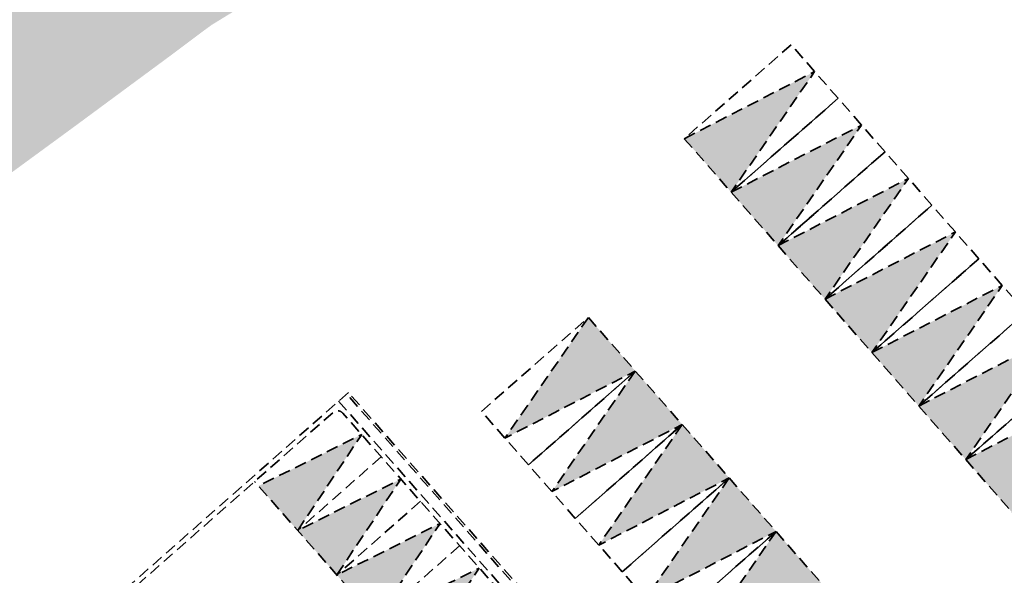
# Model space of a CAD drawing. Header units: metres. Extents: x 104013 to 104665, y 427946 to 428479.
# Tile 3 of 195: x 104180 to 104222, y 428079 to 428102. Entities that reach past the tile are written whole.
import ezdxf

# ---------------------------------------------------------------- set-up
doc = ezdxf.new("R2010")
doc.units = ezdxf.units.M
doc.linetypes.add('DASHED', pattern=[0.75, 0.5, -0.25])
doc.layers.add('_GEBIEDSONTSLUITINGSWEG', color=1, linetype='Continuous', true_color=0xff0000)
doc.layers.add('N-WE-VH-VERHARDING-A_PARKEREN-EIGENTERREIN', color=7, linetype='Continuous', lineweight=35, true_color=0xa2bfc8)
doc.layers.add('N2-WE-VH-VERHARDING-G', color=252, linetype='DASHED', lineweight=35)

msp = doc.modelspace()

# ---------------------------------------------------------------- hatches: boundary and pattern name
at = {"layer": '_GEBIEDSONTSLUITINGSWEG'}
h = msp.add_hatch(color=256, dxfattribs=at)
h.dxf.hatch_style = 1
h.paths.add_polyline_path([(104037.8733662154, 427975.1548387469), (104041.2104634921, 427978.4038023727), (104047.546789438, 427984.5937805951), (104054.5282333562, 427991.413976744), (104060.0540009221, 427996.8120925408), (104062.5232226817, 427999.2242807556), (104065.3207615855, 428001.9321581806), (104067.9710284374, 428004.4478633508), (104072.4379914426, 428008.688025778), (104074.7030132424, 428010.8380458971), (104080.8765059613, 428016.6980926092), (104086.0255220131, 428021.5856782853), (104093.9716580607, 428029.1283661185), (104099.3850408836, 428034.2668959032), (104104.3036170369, 428038.9357417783), (104108.067775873, 428042.5087834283), (104111.7158259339, 428045.9716114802), (104117.4841732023, 428051.4470831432), (104123.243593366, 428056.9117919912), (104130.097701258, 428063.3807651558), (104137.1981237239, 428070.0371640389), (104140.2634411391, 428072.8115054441), (104143.0416764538, 428075.2831603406), (104145.2679500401, 428077.2349624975), (104149.2158544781, 428080.6345418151), (104152.5230325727, 428083.4231518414), (104155.5848197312, 428085.9578882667), (104158.0050366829, 428087.9301943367), (104162.6093387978, 428091.6078111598), (104167.5816376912, 428095.4724539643), (104170.8266534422, 428097.9363544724), (104177.8885646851, 428103.1459249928), (104181.7385933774, 428105.9794904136), (104185.2845042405, 428108.6447025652), (104189.2308495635, 428111.6749103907), (104194.8775006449, 428116.1313086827), (104197.7842911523, 428118.4822758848), (104202.0382351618, 428121.9945605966), (104206.2236744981, 428125.5357435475), (104208.946612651, 428127.8862993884), (104211.755017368, 428130.3501865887), (104214.8335527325, 428133.098237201), (104216.1166642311, 428134.258446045), (104218.0877097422, 428136.0579930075), (104220.8249640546, 428138.5924078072), (104225.2798434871, 428142.8086436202), (104226.9226737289, 428144.3932162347), (104229.0949080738, 428146.5129240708), (104230.9794635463, 428148.3749033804), (104233.9540699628, 428151.358288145), (104237.2281184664, 428154.7064757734), (104240.1996671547, 428157.8055550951), (104243.2096239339, 428161.0049386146), (104246.3749644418, 428164.4369575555), (104250.4340815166, 428168.9429797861), (104253.2108035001, 428172.0958374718), (104257.7718530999, 428177.40433772), (104261.7541064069, 428182.176926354), (104267.1681095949, 428188.8835147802), (104271.2528740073, 428194.0061749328), (104276.3688832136, 428200.2228003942), (104279.8272114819, 428204.3038303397), (104282.5057898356, 428207.4004021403), (104285.6719501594, 428210.9907668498), (104289.4151641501, 428215.1412203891), (104293.1563454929, 428219.1911428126), (104296.0184184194, 428222.2253966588), (104298.5581270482, 428224.8728223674), (104301.9556841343, 428228.3500683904), (104306.7973654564, 428233.2537646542), (104314.3113232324, 428240.8639653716), (104320.6975040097, 428247.3319438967), (104323.51585292, 428250.1863917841), (104326.506891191, 428253.5743861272), (104327.4464594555, 428255.1664612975), (104328.2553255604, 428257.0631577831), (104328.7257386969, 428258.718132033), (104328.9437164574, 428259.9252127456), (104329.0646501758, 428261.1883638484), (104329.0855439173, 428262.0765723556), (104329.0771163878, 428262.9557248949), (104329.0848140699, 428263.3065570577), (104329.146603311, 428264.2673790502), (104329.2943127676, 428265.3999650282), (104329.5519792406, 428266.6394699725), (104329.952977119, 428267.9902410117), (104330.3771164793, 428269.085885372), (104330.7405021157, 428269.8717265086), (104331.1182687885, 428270.5877218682), (104331.5093136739, 428271.2478853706), (104332.3000726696, 428272.3978546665), (104332.9214163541, 428273.1709391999), (104333.7189914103, 428274.0360800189), (104334.3676900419, 428274.6541545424), (104334.9468850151, 428275.1513528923), (104335.3180910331, 428275.4458674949), (104335.8189457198, 428275.8160051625), (104336.7048867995, 428276.4012459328), (104337.4227459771, 428276.8167299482), (104338.2294486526, 428277.2269780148), (104339.1651121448, 428277.6339793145), (104339.7979104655, 428277.8701936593), (104340.6641462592, 428278.1455425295), (104341.8454689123, 428278.4363007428), (104342.6495662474, 428278.5807718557), (104343.2538532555, 428278.6617330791), (104343.83914035, 428278.7179495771), (104344.6584536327, 428278.760378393), (104345.3862727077, 428278.7628184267), (104346.4770693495, 428278.7043647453), (104347.0350734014, 428278.6506586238), (104347.7209732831, 428278.6072441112), (104348.5367373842, 428278.596554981), (104349.5231700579, 428278.6429700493), (104350.3161701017, 428278.7277688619), (104351.1930337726, 428278.8717438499), (104352.2445063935, 428279.116117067), (104352.8883837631, 428279.3059643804), (104353.5223262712, 428279.5241351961), (104355.2291453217, 428280.278266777), (104355.7188017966, 428280.5429065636), (104359.2752081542, 428283.1868160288), (104360.1733962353, 428283.9303503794), (104361.2293425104, 428284.8044794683), (104364.2773575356, 428287.3276746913), (104367.7379021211, 428290.1923684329), (104374.4163074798, 428295.7208584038), (104380.6984825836, 428300.9182425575), (104384.118837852, 428303.6205016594), (104387.8148956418, 428306.5556905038), (104392.065794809, 428300.7672339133), (104389.0221137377, 428298.2547603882), (104386.7647898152, 428296.4256729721), (104385.0011723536, 428294.9112013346), (104382.613144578, 428292.7312051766), (104381.3576352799, 428291.52090509), (104378.9150563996, 428289.0277466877), (104377.0456728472, 428287.004953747), (104373.7710038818, 428283.4464882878), (104368.4177604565, 428277.6293104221), (104366.4337594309, 428275.4733675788), (104363.5560359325, 428272.2811195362), (104363.3821187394, 428272.0547015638), (104362.4003597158, 428270.5109301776), (104361.9084237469, 428269.4704224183), (104361.6787809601, 428268.8724366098), (104361.2940337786, 428267.5443008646), (104361.1647851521, 428266.8945754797), (104361.0558066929, 428266.0903055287), (104361.0085092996, 428265.4515782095), (104360.999363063, 428264.5751914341), (104361.0301853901, 428263.975633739), (104361.0715480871, 428263.1427935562), (104361.0736854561, 428262.4943090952), (104361.0383686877, 428261.6692650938), (104360.9097982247, 428260.4657187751), (104360.7609059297, 428259.6061762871), (104360.5691579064, 428258.7706138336), (104360.3327340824, 428257.9458954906), (104360.0520779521, 428257.1340626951), (104359.7109398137, 428256.2991258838), (104359.3963614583, 428255.6295155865), (104359.0727278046, 428255.0139685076), (104358.6496681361, 428254.2949804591), (104357.7563934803, 428253.0084017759), (104356.9802073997, 428252.0751961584), (104356.5684736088, 428251.6337651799), (104355.9849345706, 428251.0613445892), (104355.3239260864, 428250.4784437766), (104354.4711725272, 428249.8147449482), (104353.7241425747, 428249.3044214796), (104352.5410097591, 428248.6140263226), (104351.4327402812, 428248.0827854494), (104350.1128679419, 428247.5793249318), (104349.0783133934, 428247.2744941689), (104348.1243961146, 428247.0589111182), (104346.9469595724, 428246.8755953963), (104346.0688852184, 428246.7966646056), (104345.3936376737, 428246.7689807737), (104344.0609463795, 428246.7980570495), (104343.1308901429, 428246.8844990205), (104342.1099454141, 428247.0080156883), (104341.5923524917, 428247.0412503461), (104341.08239166, 428247.0520910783), (104340.5636893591, 428247.0408753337), (104340.1446715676, 428247.0153966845), (104339.4720912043, 428246.9435557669), (104338.7766840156, 428246.8284959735), (104338.0870953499, 428246.6722545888), (104337.4818201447, 428246.4991817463), (104336.1141298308, 428245.9752945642), (104335.5837394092, 428245.7181504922), (104334.8985010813, 428245.3360347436), (104334.3387086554, 428244.9631208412), (104331.0601061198, 428242.1975748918), (104327.3402237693, 428238.8886930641), (104321.2356203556, 428233.4585720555), (104318.0630608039, 428230.6365406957), (104315.8955401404, 428228.7051748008), (104312.1636513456, 428225.326057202), (104308.5778904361, 428222.0074033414), (104305.9343397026, 428219.5144221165), (104302.4264850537, 428216.1439203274), (104298.9248461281, 428212.7063186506), (104294.5171764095, 428208.2718117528), (104292.0568675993, 428205.7427284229), (104290.3712661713, 428203.9871403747), (104288.7309980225, 428202.2605726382), (104285.1125189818, 428198.3867398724), (104282.7282058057, 428195.7839882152), (104281.3362943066, 428194.2456423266), (104277.1607636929, 428189.5447148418), (104274.9031531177, 428186.947637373), (104272.8959032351, 428184.6048419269), (104271.3850182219, 428182.8199658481), (104268.5566172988, 428179.4279067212), (104263.226730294, 428173.0142098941), (104261.6714616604, 428171.1840474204), (104260.3633849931, 428169.6594948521), (104258.8176120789, 428167.8749621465), (104257.812938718, 428166.7248681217), (104255.2902406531, 428163.8702857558), (104254.2773858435, 428162.7373442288), (104252.8710693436, 428161.1765751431), (104250.6359866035, 428158.7249228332), (104249.5977752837, 428157.5979859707), (104248.8362313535, 428156.7713604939), (104248.550869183, 428156.4167640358), (104247.5082505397, 428155.0285772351), (104246.0631738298, 428153.1464319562), (104245.0511569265, 428151.856204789), (104244.0852159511, 428150.6453687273), (104243.3091078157, 428149.6867016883), (104241.8877103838, 428147.9628114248), (104240.791419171, 428146.6604370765), (104239.92909144, 428145.6521342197), (104239.3383139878, 428144.9693538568), (104237.6755707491, 428143.0816313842), (104236.6774612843, 428141.9718611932), (104235.6512545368, 428140.8485718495), (104233.6341798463, 428138.6913091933), (104231.8220047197, 428136.8082323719), (104230.8291619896, 428135.7978195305), (104229.792434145, 428134.7583593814), (104227.1331159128, 428132.1625337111), (104225.1328028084, 428130.2979831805), (104222.837968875, 428128.2192582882), (104221.4244190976, 428126.9382669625), (104219.8642156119, 428125.5450463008), (104218.0762073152, 428124.0081686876), (104216.0853385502, 428122.2969229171), (104213.4676442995, 428120.0468910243), (104210.9167993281, 428117.890481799), (104209.7513805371, 428116.963530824), (104207.9101914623, 428115.526852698), (104204.624215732, 428113.0448215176), (104200.1581816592, 428109.8327845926), (104197.7037961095, 428108.1432854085), (104194.6952065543, 428106.1426515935), (104192.5467157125, 428104.7600058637), (104189.9222584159, 428103.1216208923), (104188.2228645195, 428102.0801845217), (104187.849797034, 428101.809346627), (104186.4944327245, 428100.7937736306), (104182.468299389, 428097.8219472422), (104177.8955840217, 428094.475473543), (104174.2862659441, 428091.7754319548), (104172.1876265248, 428090.1797883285), (104170.5099073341, 428088.8903752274), (104168.5441071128, 428087.363759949), (104164.0320914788, 428083.7941741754), (104161.3037505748, 428081.5904487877), (104159.3243706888, 428079.9698748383), (104157.2459581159, 428078.2481810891), (104156.1783395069, 428077.3557212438), (104153.7145529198, 428075.2749508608), (104150.7492491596, 428072.7307689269), (104148.4972847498, 428070.7689736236), (104146.5886671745, 428069.0858839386), (104144.4208991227, 428067.1511921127), (104142.5292579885, 428065.4425722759), (104140.0777684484, 428063.1995387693), (104137.9301850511, 428061.2074425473), (104134.3133202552, 428057.7956102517), (104130.8965329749, 428054.5509733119), (104128.2869945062, 428052.0729130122), (104115.6768079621, 428040.0980741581), (104105.48245971, 428030.417354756), (104099.2076047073, 428024.4586500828), (104083.423114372, 428009.4694405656), (104077.1249339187, 428003.4885856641), (104070.9211053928, 427997.597328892), (104068.7224683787, 427995.4951109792), (104066.8893800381, 427993.7063950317), (104061.8851485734, 427988.8232977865), (104059.3511905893, 427986.3506776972), (104055.3991869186, 427982.4943376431), (104050.4626234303, 427977.677270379), (104040.420878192, 427967.9417602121), (104017.2085285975, 427945.8614107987), (104012.643241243, 427951.1385651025)])
h.paths.add_polyline_path([(104219.6037534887, 428132.5967892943), (104220.7738188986, 428133.7714628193), (104224.0769549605, 428136.8420810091), (104225.4806199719, 428138.1646793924), (104225.9238083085, 428138.460615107), (104226.3268525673, 428138.4572671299), (104226.8206733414, 428138.085270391), (104226.9752302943, 428137.9206452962), (104227.178443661, 428137.407299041), (104227.1519935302, 428137.2098766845), (104226.9560330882, 428136.874242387), (104225.4520358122, 428135.4020144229), (104222.8577667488, 428132.9464615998), (104221.1245551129, 428131.380876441), (104219.498355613, 428129.9119538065), (104217.8297855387, 428128.4047584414), (104217.5266847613, 428128.1928578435), (104217.072908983, 428128.2737258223), (104216.9605479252, 428128.3943950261), (104216.8776461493, 428128.6701287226), (104217.0545038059, 428129.1261767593), (104218.0804784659, 428130.7187881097), (104218.8203738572, 428131.6890457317), (104219.375814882, 428132.3438519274)], flags=16)
h.paths.add_polyline_path([(104200.703905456, 428116.3483777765), (104202.8467250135, 428118.1137892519), (104203.9657096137, 428119.0149291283), (104204.7753960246, 428119.6164240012), (104206.0044758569, 428120.4514406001), (104208.1504394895, 428121.7107837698), (104209.2296581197, 428122.1678105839), (104209.6609867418, 428121.9207050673), (104209.7181391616, 428121.7745170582), (104209.6710290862, 428121.4328815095), (104208.7673019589, 428120.6529211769), (104204.8794130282, 428117.613398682), (104203.6417904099, 428116.6773940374), (104202.2752565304, 428115.6610964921), (104201.457246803, 428115.0898915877), (104201.1447763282, 428115.0583632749), (104200.8727850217, 428115.1719176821), (104200.6673728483, 428115.4052585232), (104200.5216274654, 428115.6375775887), (104200.4819520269, 428115.947881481), (104200.578051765, 428116.2082494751)], flags=16)
h.paths.add_polyline_path([(104326.0970026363, 428246.395752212), (104310.5046210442, 428230.6036575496), (104310.3604170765, 428230.2523611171), (104310.4977842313, 428229.9081265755), (104310.8604170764, 428229.752361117), (104311.3124022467, 428229.9852229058), (104323.2173178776, 428240.5747941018), (104327.7750291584, 428244.6289352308), (104327.9422863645, 428244.9817740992), (104327.804865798, 428245.3472680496), (104326.8139592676, 428246.3882017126), (104326.4563738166, 428246.5434370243), (104326.276570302, 428246.5117428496)], flags=16)
h.paths.add_polyline_path([(104329.285751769, 428249.6253474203), (104331.2944635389, 428251.6597878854), (104331.7560018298, 428251.9155881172), (104332.1365729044, 428251.739880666), (104332.4745031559, 428251.3551944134), (104332.762950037, 428251.0445193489), (104333.192415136, 428250.6093203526), (104333.4707052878, 428250.3375036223), (104333.5785725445, 428249.9469475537), (104333.4163286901, 428249.6469416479), (104333.102571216, 428249.3678504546), (104332.684468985, 428248.9959432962), (104331.9503352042, 428248.3429221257), (104331.1672228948, 428247.646333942), (104330.8349108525, 428247.5199228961), (104330.8246631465, 428247.5200279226), (104330.5941452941, 428247.5817083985), (104330.4875674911, 428247.6602666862), (104329.2650980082, 428248.9449832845), (104329.1578956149, 428249.1472418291), (104329.1605934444, 428249.4107364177), (104329.2167340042, 428249.5377425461)], flags=16)
edge = h.paths.add_edge_path(flags=16)
edge.add_arc((104345.0759894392, 428262.7658273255), 10.5, 0, 360)
h.paths.add_polyline_path([(104369.2105376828, 428286.2692677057), (104362.7548629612, 428280.9127529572), (104362.4126180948, 428280.5511121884), (104362.3756263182, 428280.3623706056), (104362.4454045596, 428280.1075976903), (104362.6106067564, 428279.9156517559), (104362.9718270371, 428279.5364099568), (104363.2388451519, 428279.2560701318), (104363.4232725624, 428279.1052443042), (104363.5685457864, 428279.0585194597), (104363.7695998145, 428279.0675034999), (104363.9264315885, 428279.1375217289), (104364.0613779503, 428279.2639714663), (104366.3198846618, 428281.7182018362), (104369.7722818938, 428285.4697860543), (104369.8997876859, 428285.7408831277), (104369.8617797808, 428286.0102782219), (104369.7664133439, 428286.1532106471), (104369.5076766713, 428286.2975739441), (104369.3313865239, 428286.3030100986)], flags=16)
h.paths.add_polyline_path([(104359.7553676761, 428277.8024225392), (104360.8088978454, 428276.696331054), (104360.9374131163, 428276.4481526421), (104360.9384247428, 428276.2601000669), (104360.8677331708, 428276.081568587), (104358.8428520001, 428273.8701046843), (104358.5469220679, 428273.6439010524), (104358.3171407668, 428273.6253884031), (104358.15110147, 428273.6819941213), (104358.0124749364, 428273.7952127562), (104357.846169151, 428273.9873472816), (104357.3032745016, 428274.5765639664), (104356.9620092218, 428274.9199432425), (104356.7216450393, 428275.1504430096), (104356.5947209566, 428275.3425832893), (104356.5721079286, 428275.6034686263), (104356.7025625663, 428275.8600139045), (104356.9411237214, 428276.0631791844), (104358.4016678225, 428277.2815028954), (104359.0730377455, 428277.8415311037), (104359.3933166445, 428277.9575761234), (104359.5768506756, 428277.9226731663)], flags=16)
at = {"layer": 'N-WE-VH-VERHARDING-A_PARKEREN-EIGENTERREIN'}
h = msp.add_hatch(color=256, dxfattribs=at)
h.dxf.hatch_style = 1
h.paths.add_polyline_path([(104208.1501508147, 428097.2785754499), (104210.1289386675, 428095.0237143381), (104213.6492669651, 428100.1087205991)])
h = msp.add_hatch(color=256, dxfattribs=at)
h.dxf.hatch_style = 1
h.paths.add_polyline_path([(104210.1289386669, 428095.0237143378), (104212.1077265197, 428092.7688532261), (104215.6280548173, 428097.8538594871)])
h = msp.add_hatch(color=256, dxfattribs=at)
h.dxf.hatch_style = 1
h.paths.add_polyline_path([(104212.1077265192, 428092.7688532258), (104214.086514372, 428090.5139921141), (104217.6068426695, 428095.5989983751)])
h = msp.add_hatch(color=256, dxfattribs=at)
h.dxf.hatch_style = 1
h.paths.add_polyline_path([(104214.0865143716, 428090.5139921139), (104216.0653022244, 428088.2591310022), (104219.5856305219, 428093.3441372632)])
h = msp.add_hatch(color=256, dxfattribs=at)
h.dxf.hatch_style = 1
h.paths.add_polyline_path([(104216.0653022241, 428088.2591310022), (104218.0440900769, 428086.0042698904), (104221.5644183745, 428091.0892761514)])
h = msp.add_hatch(color=256, dxfattribs=at)
h.dxf.hatch_style = 1
h.paths.add_polyline_path([(104204.1053347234, 428089.7376085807), (104206.0841225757, 428087.4827474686), (104200.5850064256, 428084.6526023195)])
h = msp.add_hatch(color=256, dxfattribs=at)
h.dxf.hatch_style = 1
h.paths.add_polyline_path([(104218.0440900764, 428086.0042698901), (104220.0228779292, 428083.7494087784), (104223.5432062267, 428088.8344150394)])
h = msp.add_hatch(color=256, dxfattribs=at)
h.dxf.hatch_style = 1
h.paths.add_polyline_path([(104206.0841225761, 428087.4827474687), (104208.0629104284, 428085.2278863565), (104202.5637942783, 428082.3977412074)])
h = msp.add_hatch(color=256, dxfattribs=at)
h.dxf.hatch_style = 1
h.paths.add_polyline_path([(104220.0228779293, 428083.7494087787), (104222.0016657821, 428081.4945476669), (104225.5219940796, 428086.5795539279)])
h = msp.add_hatch(color=256, dxfattribs=at)
h.dxf.hatch_style = 1
h.paths.add_polyline_path([(104208.0629104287, 428085.2278863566), (104210.0416982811, 428082.9730252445), (104204.542582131, 428080.1428800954)])
h = msp.add_hatch(color=256, dxfattribs=at)
h.dxf.hatch_style = 1
h.paths.add_polyline_path([(104194.5420008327, 428084.8038835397), (104190.1891869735, 428082.6346644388), (104191.8419030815, 428080.7588900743)])
h.paths.add_polyline_path([(104196.1947169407, 428082.9281091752), (104191.8419030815, 428080.7588900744), (104193.4946191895, 428078.8831157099)])
h.paths.add_polyline_path([(104197.8474330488, 428081.0523348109), (104193.4946191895, 428078.88311571), (104195.1473352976, 428077.0073413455)])
h.paths.add_polyline_path([(104199.5001491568, 428079.1765604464), (104195.1473352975, 428077.0073413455), (104196.8000514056, 428075.131566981)])
h.paths.add_polyline_path([(104201.1528652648, 428077.300786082), (104196.8000514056, 428075.1315669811), (104198.4527675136, 428073.2557926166)])
h = msp.add_hatch(color=256, dxfattribs=at)
h.dxf.hatch_style = 1
h.paths.add_polyline_path([(104210.0416982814, 428082.9730252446), (104212.0204861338, 428080.7181641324), (104206.5213699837, 428077.8880189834)])
h = msp.add_hatch(color=256, dxfattribs=at)
h.dxf.hatch_style = 1
h.paths.add_polyline_path([(104212.0204861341, 428080.7181641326), (104213.9992739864, 428078.4633030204), (104208.5001578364, 428075.6331578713)])

# ---------------------------------------------------------------- linework, layer by layer
at = {"layer": 'N2-WE-VH-VERHARDING-G', "flags": 128}
for points in [[(104210.1289386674, 428095.023714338), (104214.6386608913, 428098.9812900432), (104212.659873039, 428101.2361511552), (104208.1501508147, 428097.2785754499), (104210.1289386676, 428095.023714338)], [(104208.150150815, 428097.27857545), (104213.6492669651, 428100.1087205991), (104210.1289386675, 428095.0237143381)], [(104212.1077265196, 428092.7688532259), (104216.6174487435, 428096.7264289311), (104214.6386608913, 428098.9812900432), (104210.1289386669, 428095.0237143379), (104212.1077265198, 428092.768853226)], [(104210.1289386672, 428095.023714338), (104215.6280548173, 428097.8538594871), (104212.1077265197, 428092.7688532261)], [(104214.0865143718, 428090.5139921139), (104218.5962365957, 428094.4715678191), (104216.6174487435, 428096.7264289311), (104212.1077265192, 428092.7688532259), (104214.086514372, 428090.5139921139)], [(104212.1077265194, 428092.7688532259), (104217.6068426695, 428095.5989983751), (104214.086514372, 428090.5139921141)], [(104216.0653022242, 428088.259131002), (104220.5750244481, 428092.2167067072), (104218.5962365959, 428094.4715678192), (104214.0865143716, 428090.513992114), (104216.0653022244, 428088.2591310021)], [(104214.0865143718, 428090.5139921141), (104219.5856305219, 428093.3441372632), (104216.0653022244, 428088.2591310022)], [(104218.0440900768, 428086.0042698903), (104222.5538123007, 428089.9618455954), (104220.5750244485, 428092.2167067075), (104216.0653022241, 428088.2591310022), (104218.044090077, 428086.0042698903)], [(104216.0653022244, 428088.2591310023), (104221.5644183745, 428091.0892761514), (104218.0440900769, 428086.0042698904)], [(104206.0841225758, 428087.4827474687), (104201.5744003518, 428083.5251717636), (104199.5956124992, 428085.7800328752), (104204.1053347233, 428089.7376085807), (104206.0841225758, 428087.4827474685)], [(104204.1053347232, 428089.7376085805), (104200.5850064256, 428084.6526023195), (104206.0841225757, 428087.4827474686)], [(104220.022877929, 428083.7494087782), (104224.5326001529, 428087.7069844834), (104222.5538123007, 428089.9618455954), (104218.0440900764, 428086.0042698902), (104220.0228779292, 428083.7494087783)], [(104218.0440900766, 428086.0042698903), (104223.5432062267, 428088.8344150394), (104220.0228779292, 428083.7494087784)], [(104222.001665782, 428081.4945476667), (104226.5113880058, 428085.4521233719), (104224.5326001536, 428087.706984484), (104220.0228779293, 428083.7494087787), (104222.0016657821, 428081.4945476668)], [(104208.0629104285, 428085.2278863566), (104203.5531882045, 428081.2703106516), (104201.5744003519, 428083.5251717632), (104206.084122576, 428087.4827474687), (104208.0629104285, 428085.2278863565)], [(104206.0841225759, 428087.4827474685), (104202.5637942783, 428082.3977412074), (104208.0629104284, 428085.2278863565)], [(104193.9808861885, 428086.5752249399), (104181.3006514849, 428075.4028640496)], [(104194.0380725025, 428086.3590543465), (104220.0818034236, 428056.8003403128)], [(104194.1131034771, 428086.4251629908), (104220.1564773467, 428056.8668541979)], [(104220.0228779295, 428083.7494087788), (104225.5219940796, 428086.5795539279), (104222.0016657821, 428081.4945476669)], [(104193.5682158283, 428086.2116273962), (104202.4267741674, 428076.1574768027)], [(104210.0416982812, 428082.9730252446), (104205.5319760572, 428079.0154495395), (104203.5531882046, 428081.2703106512), (104208.0629104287, 428085.2278863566), (104210.0416982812, 428082.9730252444)], [(104208.0629104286, 428085.2278863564), (104204.542582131, 428080.1428800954), (104210.0416982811, 428082.9730252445)], [(104191.8419030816, 428080.7588900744), (104194.5420008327, 428084.8038835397), (104190.1891869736, 428082.6346644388)], [(104195.3683588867, 428083.8659963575), (104191.8419030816, 428080.7588900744)], [(104199.4774515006, 428072.0928125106), (104190.0239153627, 428082.8222418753)], [(104193.4946191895, 428078.8831157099), (104196.1947169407, 428082.9281091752), (104191.8419030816, 428080.7588900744)], [(104212.0204861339, 428080.7181641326), (104207.5107639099, 428076.7605884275), (104205.5319760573, 428079.0154495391), (104210.0416982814, 428082.9730252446), (104212.0204861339, 428080.7181641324)], [(104210.0416982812, 428082.9730252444), (104206.5213699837, 428077.8880189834), (104212.0204861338, 428080.7181641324)], [(104197.0210749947, 428081.990221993), (104193.4946191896, 428078.8831157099)], [(104195.1473352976, 428077.0073413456), (104197.8474330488, 428081.0523348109), (104193.4946191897, 428078.8831157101)], [(104213.9992739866, 428078.4633030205), (104209.4895517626, 428074.5057273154), (104207.51076391, 428076.7605884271), (104212.020486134, 428080.7181641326), (104213.9992739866, 428078.4633030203)], [(104212.0204861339, 428080.7181641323), (104208.5001578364, 428075.6331578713), (104213.9992739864, 428078.4633030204)], [(104198.6737911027, 428080.1144476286), (104195.1473352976, 428077.0073413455)], [(104196.8000514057, 428075.1315669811), (104199.5001491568, 428079.1765604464), (104195.1473352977, 428077.0073413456)]]:
    msp.add_lwpolyline(points, dxfattribs=at)
msp.add_lwpolyline([(104198.9931939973, 428073.3987584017), (104201.9194020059, 428075.9769955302, 0.4142135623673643), (104201.9461689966, 428076.4004143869), (104193.7486971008, 428085.7042552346, 0.4142135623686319), (104193.3252782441, 428085.7310222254), (104182.2206940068, 428075.9469428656, 0.4142135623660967), (104182.193927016, 428075.5235240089), (104190.3913989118, 428066.2196831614, 0.4142135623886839), (104190.8148177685, 428066.1929161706), (104193.7410257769, 428068.7711532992)], format="xyb", dxfattribs=at)

doc.saveas('drawing.dxf')
